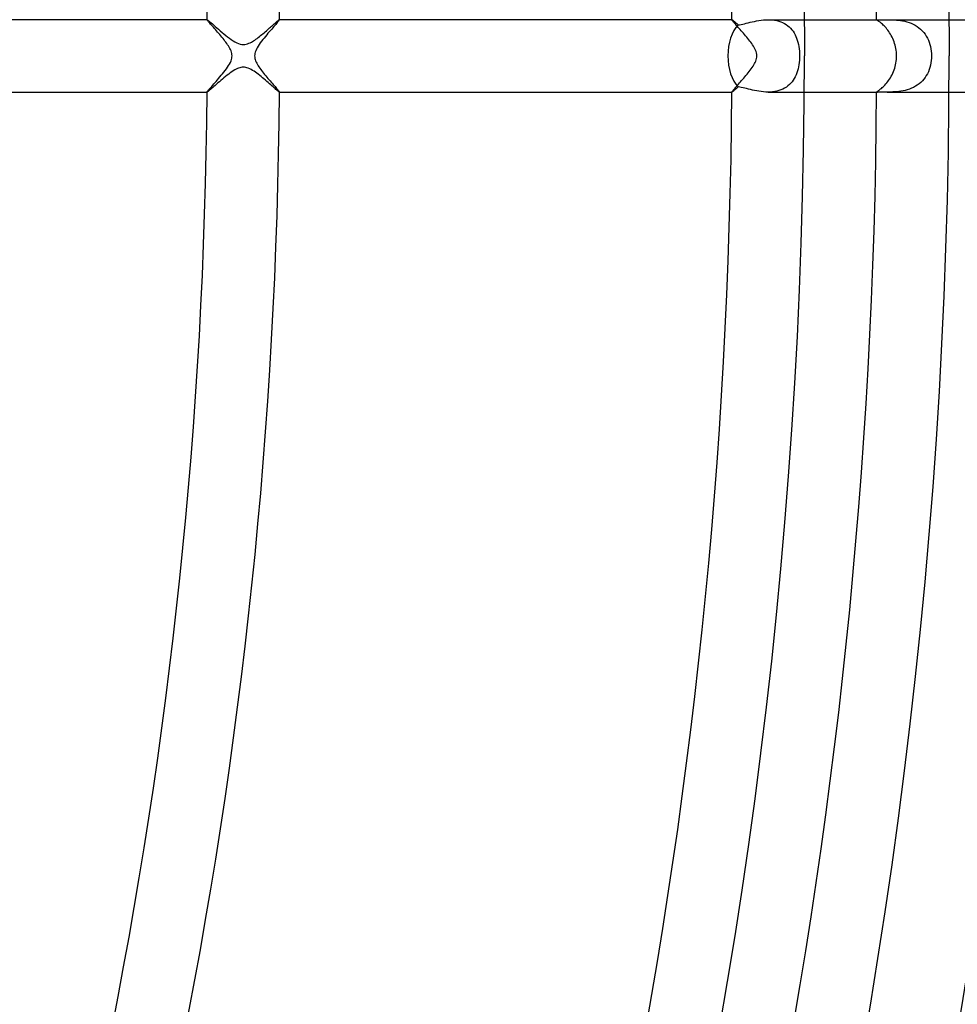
# Model space of a CAD drawing. Header units: millimetres. Extents: x -535 to 535, y -535 to 535.
# Tile 69 of 106: x 267 to 318, y -52 to 2. Entities that reach past the tile are written whole.
import ezdxf

# ---------------------------------------------------------------- set-up
doc = ezdxf.new("R2010")
doc.units = ezdxf.units.MM
doc.layers.add('HIDDEN', color=7, linetype='Continuous')
doc.layers.add('THICK', color=7, linetype='Continuous')

msp = doc.modelspace()

# ---------------------------------------------------------------- linework, layer by layer
at = {"layer": 'HIDDEN'}
for p, q in [((276.993, 1.999), (276.994, 2)), ((276.993, 1.998), (276.993, 1.999)), ((276.993, 1.999), (276.993, 1.999)), ((276.993, 1.997), (276.993, 1.998)), ((276.994, 2), (276.995, 2)), ((276.995, 2), (276.995, 2)), ((276.995, 2), (277.008, 1.995)), ((277.008, 1.995), (277.03, 1.98)), ((277.03, 1.98), (277.063, 1.955)), ((277.063, 1.955), (277.105, 1.92)), ((277.105, 1.92), (277.157, 1.876)), ((277.157, 1.876), (277.218, 1.824)), ((277.218, 1.824), (277.287, 1.765)), ((277.287, 1.765), (277.362, 1.699)), ((277.362, 1.699), (277.445, 1.627)), ((280.509, 1.594), (280.563, 1.642)), ((280.563, 1.642), (280.614, 1.687)), ((280.614, 1.687), (280.664, 1.731)), ((280.664, 1.731), (280.711, 1.773)), ((280.711, 1.773), (280.755, 1.812)), ((280.755, 1.812), (280.797, 1.848)), ((280.797, 1.848), (280.835, 1.881)), ((280.835, 1.881), (280.87, 1.91)), ((280.87, 1.91), (280.901, 1.937)), ((280.901, 1.937), (280.928, 1.959)), ((280.928, 1.959), (280.951, 1.976)), ((280.951, 1.976), (280.969, 1.989)), ((280.969, 1.989), (280.983, 1.997)), ((280.983, 1.997), (280.99, 2)), ((280.99, 2), (280.991, 2)), ((280.991, 2), (280.992, 2)), ((280.992, 2), (280.992, 1.999)), ((280.992, 1.999), (280.993, 1.999)), ((280.993, 1.999), (280.993, 1.998)), ((280.993, 1.998), (280.993, 1.997)), ((305.993, 1.997), (305.994, 1.998)), ((305.994, 1.999), (305.995, 2)), ((305.994, 1.998), (305.994, 1.999)), ((305.994, 1.999), (305.994, 1.999)), ((305.995, 2), (305.995, 2)), ((305.995, 2), (305.996, 2)), ((305.996, 2), (306.002, 1.998)), ((306.002, 1.998), (306.011, 1.993)), ((306.011, 1.993), (306.023, 1.985)), ((306.023, 1.985), (306.039, 1.974)), ((306.039, 1.974), (306.057, 1.96)), ((306.057, 1.96), (306.079, 1.942)), ((306.079, 1.942), (306.103, 1.922)), ((306.103, 1.922), (306.131, 1.899)), ((306.131, 1.899), (306.16, 1.874)), ((306.16, 1.874), (306.193, 1.846)), ((306.193, 1.846), (306.227, 1.817)), ((306.227, 1.817), (306.264, 1.785)), ((306.264, 1.785), (306.303, 1.751)), ((306.303, 1.751), (306.344, 1.715)), ((306.344, 1.716), (306.421, 1.725)), ((306.421, 1.725), (306.505, 1.74)), ((306.505, 1.74), (306.595, 1.758)), ((306.595, 1.758), (306.691, 1.78)), ((306.691, 1.78), (306.791, 1.804)), ((306.791, 1.804), (306.897, 1.83)), ((306.897, 1.83), (307.007, 1.857)), ((307.007, 1.857), (307.12, 1.883)), ((307.12, 1.883), (307.238, 1.909)), ((307.238, 1.909), (307.359, 1.934)), ((307.359, 1.934), (307.483, 1.955)), ((307.483, 1.955), (307.609, 1.974)), ((307.609, 1.974), (307.738, 1.988)), ((307.738, 1.988), (307.868, 1.997)), ((307.868, 1.997), (307.998, 2)), ((307.998, 2), (308.119, 1.997)), ((308, 2), (309.994, 2)), ((308.119, 1.997), (308.239, 1.988)), ((308.239, 1.988), (308.358, 1.973)), ((308.358, 1.973), (308.474, 1.95)), ((308.474, 1.95), (308.587, 1.921)), ((308.587, 1.921), (308.695, 1.885)), ((308.695, 1.885), (308.799, 1.841)), ((308.799, 1.841), (308.899, 1.79)), ((308.899, 1.79), (308.993, 1.733)), ((308.993, 1.733), (309.081, 1.669)), ((309.081, 1.669), (309.164, 1.6)), ((313.994, 2), (314.044, 2)), ((313.994, 1.993), (313.995, 1.995)), ((313.995, 1.995), (313.999, 1.997)), ((313.999, 1.997), (314.006, 1.999)), ((314.006, 1.999), (314.016, 2)), ((314.016, 2), (314.028, 2)), ((314.028, 2), (314.044, 2)), ((314.044, 2), (314.086, 2)), ((314.086, 2), (314.139, 1.999)), ((314.139, 1.999), (314.205, 1.999)), ((314.205, 1.999), (314.282, 1.999)), ((314.282, 1.999), (314.37, 1.999)), ((314.37, 1.999), (314.469, 2)), ((314.469, 2), (314.577, 2)), ((314.576, 2), (317.994, 2)), ((314.577, 2), (314.671, 2)), ((314.671, 2), (314.77, 1.998)), ((314.77, 1.998), (314.872, 1.995)), ((314.872, 1.995), (314.978, 1.99)), ((314.978, 1.99), (315.087, 1.982)), ((315.087, 1.982), (315.199, 1.971)), ((315.199, 1.971), (315.313, 1.956)), ((315.313, 1.956), (315.429, 1.936)), ((315.429, 1.936), (315.547, 1.911)), ((315.547, 1.911), (315.665, 1.88)), ((315.665, 1.88), (315.782, 1.843)), ((315.782, 1.843), (315.897, 1.8)), ((315.897, 1.8), (316.011, 1.749)), ((316.011, 1.749), (316.122, 1.69)), ((316.122, 1.69), (316.227, 1.624)), ((277.445, 1.627), (277.534, 1.549)), ((277.534, 1.549), (277.628, 1.468)), ((277.628, 1.468), (277.725, 1.384)), ((277.725, 1.384), (277.824, 1.299)), ((277.824, 1.299), (277.925, 1.215)), ((277.925, 1.215), (278.027, 1.132)), ((278.027, 1.132), (278.129, 1.051)), ((279.886, 1.067), (279.952, 1.119)), ((279.952, 1.119), (280.018, 1.173)), ((280.018, 1.173), (280.084, 1.227)), ((280.084, 1.227), (280.149, 1.282)), ((280.149, 1.282), (280.212, 1.336)), ((280.212, 1.336), (280.275, 1.389)), ((280.275, 1.389), (280.336, 1.442)), ((280.336, 1.442), (280.395, 1.494)), ((280.395, 1.494), (280.453, 1.545)), ((280.453, 1.545), (280.509, 1.594)), ((309.164, 1.6), (309.24, 1.524)), ((309.24, 1.524), (309.31, 1.443)), ((309.31, 1.443), (309.374, 1.358)), ((309.374, 1.358), (309.432, 1.267)), ((309.432, 1.267), (309.485, 1.172)), ((309.485, 1.172), (309.532, 1.073)), ((316.227, 1.624), (316.328, 1.552)), ((316.328, 1.552), (316.423, 1.472)), ((316.423, 1.472), (316.512, 1.385)), ((316.512, 1.385), (316.595, 1.293)), ((316.595, 1.293), (316.67, 1.194)), ((316.67, 1.194), (316.738, 1.091)), ((316.738, 1.091), (316.8, 0.982)), ((278.129, 1.051), (278.23, 0.974)), ((278.23, 0.974), (278.332, 0.901)), ((278.332, 0.901), (278.433, 0.833)), ((278.433, 0.833), (278.535, 0.771)), ((278.535, 0.771), (278.636, 0.718)), ((278.636, 0.718), (278.734, 0.676)), ((278.734, 0.676), (278.826, 0.647)), ((278.826, 0.647), (278.912, 0.63)), ((278.912, 0.63), (278.993, 0.625)), ((278.993, 0.625), (279.073, 0.629)), ((279.073, 0.629), (279.153, 0.642)), ((279.153, 0.642), (279.233, 0.665)), ((279.233, 0.665), (279.31, 0.694)), ((279.31, 0.694), (279.382, 0.727)), ((279.382, 0.727), (279.448, 0.763)), ((279.448, 0.763), (279.509, 0.798)), ((279.509, 0.798), (279.569, 0.836)), ((279.569, 0.836), (279.63, 0.877)), ((279.63, 0.877), (279.693, 0.921)), ((279.693, 0.921), (279.757, 0.967)), ((279.757, 0.967), (279.821, 1.016)), ((279.821, 1.016), (279.886, 1.067)), ((309.532, 1.073), (309.574, 0.971)), ((309.574, 0.971), (309.61, 0.864)), ((309.61, 0.864), (309.642, 0.752)), ((309.642, 0.752), (309.669, 0.636)), ((309.669, 0.636), (309.692, 0.515)), ((316.8, 0.982), (316.854, 0.869)), ((316.854, 0.869), (316.9, 0.753)), ((316.9, 0.753), (316.94, 0.633)), ((316.94, 0.633), (316.972, 0.51)), ((309.692, 0.515), (309.709, 0.39)), ((309.709, 0.39), (309.722, 0.261)), ((309.722, 0.261), (309.73, 0.131)), ((309.73, 0.131), (309.732, 0)), ((309.732, 0), (309.73, -0.123)), ((316.972, 0.51), (316.997, 0.385)), ((316.997, 0.385), (317.015, 0.257)), ((317.015, 0.257), (317.026, 0.129)), ((317.026, 0.129), (317.029, 0)), ((317.029, 0), (317.026, -0.13)), ((309.696, -0.487), (309.676, -0.605)), ((309.712, -0.367), (309.696, -0.487)), ((309.724, -0.245), (309.712, -0.367)), ((309.73, -0.123), (309.724, -0.245)), ((316.971, -0.515), (316.938, -0.639)), ((316.996, -0.388), (316.971, -0.515)), ((317.015, -0.259), (316.996, -0.388)), ((317.026, -0.13), (317.015, -0.259)), ((278.106, -1.069), (278.018, -1.139)), ((278.193, -1.002), (278.106, -1.069)), ((278.278, -0.939), (278.193, -1.002)), ((278.362, -0.88), (278.278, -0.939)), ((278.443, -0.827), (278.362, -0.88)), ((278.522, -0.778), (278.443, -0.827)), ((278.597, -0.737), (278.522, -0.778)), ((278.668, -0.703), (278.597, -0.737)), ((278.737, -0.675), (278.668, -0.703)), ((278.802, -0.653), (278.737, -0.675)), ((278.867, -0.638), (278.802, -0.653)), ((278.931, -0.628), (278.867, -0.638)), ((278.996, -0.625), (278.931, -0.628)), ((279.061, -0.627), (278.996, -0.625)), ((279.129, -0.637), (279.061, -0.627)), ((279.2, -0.654), (279.129, -0.637)), ((279.274, -0.679), (279.2, -0.654)), ((279.352, -0.713), (279.274, -0.679)), ((279.431, -0.753), (279.352, -0.713)), ((279.51, -0.799), (279.431, -0.753)), ((279.589, -0.849), (279.51, -0.799)), ((279.668, -0.903), (279.589, -0.849)), ((279.746, -0.959), (279.668, -0.903)), ((279.825, -1.019), (279.746, -0.959)), ((279.904, -1.08), (279.825, -1.019)), ((279.983, -1.144), (279.904, -1.08)), ((309.543, -1.048), (309.497, -1.149)), ((309.584, -0.942), (309.543, -1.048)), ((309.62, -0.833), (309.584, -0.942)), ((309.65, -0.721), (309.62, -0.833)), ((309.676, -0.605), (309.65, -0.721)), ((316.798, -0.985), (316.738, -1.091)), ((316.851, -0.874), (316.798, -0.985)), ((316.898, -0.759), (316.851, -0.874)), ((316.938, -0.639), (316.898, -0.759)), ((277.443, -1.628), (277.372, -1.69)), ((277.517, -1.564), (277.443, -1.628)), ((277.594, -1.497), (277.517, -1.564)), ((277.674, -1.427), (277.594, -1.497)), ((277.758, -1.356), (277.674, -1.427)), ((277.843, -1.284), (277.758, -1.356)), ((277.93, -1.211), (277.843, -1.284)), ((278.018, -1.139), (277.93, -1.211)), ((280.062, -1.209), (279.983, -1.144)), ((280.141, -1.275), (280.062, -1.209)), ((280.219, -1.341), (280.141, -1.275)), ((280.295, -1.408), (280.219, -1.341)), ((280.371, -1.473), (280.295, -1.408)), ((280.444, -1.537), (280.371, -1.473)), ((280.513, -1.598), (280.444, -1.537)), ((280.58, -1.657), (280.513, -1.598)), ((309.176, -1.588), (309.093, -1.66)), ((309.253, -1.51), (309.176, -1.588)), ((309.323, -1.427), (309.253, -1.51)), ((309.387, -1.339), (309.323, -1.427)), ((309.445, -1.246), (309.387, -1.339)), ((309.497, -1.149), (309.445, -1.246)), ((316.242, -1.615), (316.138, -1.68)), ((316.341, -1.542), (316.242, -1.615)), ((316.433, -1.463), (316.341, -1.542)), ((316.519, -1.378), (316.433, -1.463)), ((316.599, -1.288), (316.519, -1.378)), ((316.672, -1.192), (316.599, -1.288)), ((316.738, -1.091), (316.672, -1.192)), ((276.993, -1.998), (276.993, -1.997)), ((276.993, -1.999), (276.993, -1.998)), ((276.994, -2), (276.993, -1.999)), ((276.993, -1.999), (276.993, -1.999)), ((276.995, -2), (276.994, -2)), ((277.007, -1.995), (276.995, -2)), ((276.995, -2), (276.995, -2)), ((277.027, -1.982), (277.007, -1.995)), ((277.056, -1.96), (277.027, -1.982)), ((277.093, -1.93), (277.056, -1.96)), ((277.138, -1.893), (277.093, -1.93)), ((277.188, -1.85), (277.138, -1.893)), ((277.245, -1.801), (277.188, -1.85)), ((277.306, -1.748), (277.245, -1.801)), ((277.372, -1.69), (277.306, -1.748)), ((280.642, -1.712), (280.58, -1.657)), ((280.7, -1.763), (280.642, -1.712)), ((280.754, -1.81), (280.7, -1.763)), ((280.803, -1.853), (280.754, -1.81)), ((280.847, -1.891), (280.803, -1.853)), ((280.886, -1.924), (280.847, -1.891)), ((280.919, -1.951), (280.886, -1.924)), ((280.946, -1.972), (280.919, -1.951)), ((280.967, -1.988), (280.946, -1.972)), ((280.982, -1.997), (280.967, -1.988)), ((280.99, -2), (280.982, -1.997)), ((280.991, -2), (280.99, -2)), ((280.992, -2), (280.991, -2)), ((280.993, -1.999), (280.992, -1.999)), ((280.992, -1.999), (280.992, -2)), ((280.993, -1.997), (280.993, -1.998)), ((280.993, -1.998), (280.993, -1.999)), ((305.994, -1.998), (305.993, -1.997)), ((305.994, -1.999), (305.994, -1.998)), ((305.995, -2), (305.994, -1.999)), ((305.994, -1.999), (305.994, -1.999)), ((305.996, -2), (305.995, -2)), ((305.995, -2), (305.995, -2)), ((306.002, -1.998), (305.996, -2)), ((306.011, -1.993), (306.002, -1.998)), ((306.023, -1.985), (306.011, -1.993)), ((306.038, -1.974), (306.023, -1.985)), ((306.057, -1.96), (306.038, -1.974)), ((306.079, -1.942), (306.057, -1.96)), ((306.103, -1.922), (306.079, -1.942)), ((306.131, -1.899), (306.103, -1.922)), ((306.16, -1.874), (306.131, -1.899)), ((306.193, -1.847), (306.16, -1.874)), ((306.227, -1.817), (306.193, -1.847)), ((306.264, -1.785), (306.227, -1.817)), ((306.303, -1.751), (306.264, -1.785)), ((306.344, -1.715), (306.303, -1.751)), ((306.428, -1.726), (306.344, -1.715)), ((306.517, -1.742), (306.428, -1.726)), ((306.611, -1.762), (306.517, -1.742)), ((306.709, -1.784), (306.611, -1.762)), ((306.81, -1.809), (306.709, -1.784)), ((306.914, -1.834), (306.81, -1.809)), ((307.023, -1.861), (306.914, -1.834)), ((307.135, -1.887), (307.023, -1.861)), ((307.251, -1.912), (307.135, -1.887)), ((307.37, -1.936), (307.251, -1.912)), ((307.492, -1.957), (307.37, -1.936)), ((307.616, -1.974), (307.492, -1.957)), ((307.742, -1.988), (307.616, -1.974)), ((307.869, -1.997), (307.742, -1.988)), ((307.997, -2), (307.869, -1.997)), ((308.12, -1.997), (307.997, -2)), ((307.999, -2), (309.995, -2)), ((308.242, -1.988), (308.12, -1.997)), ((308.362, -1.972), (308.242, -1.988)), ((308.479, -1.949), (308.362, -1.972)), ((308.594, -1.919), (308.479, -1.949)), ((308.705, -1.881), (308.594, -1.919)), ((308.81, -1.836), (308.705, -1.881)), ((308.91, -1.784), (308.81, -1.836)), ((309.005, -1.725), (308.91, -1.784)), ((309.093, -1.66), (309.005, -1.725)), ((313.995, -1.995), (313.994, -1.993)), ((313.994, -2), (314.045, -2)), ((313.999, -1.997), (313.995, -1.995)), ((314.006, -1.999), (313.999, -1.997)), ((314.016, -2), (314.006, -1.999)), ((314.029, -2), (314.016, -2)), ((314.044, -2), (314.029, -2)), ((314.085, -2), (314.044, -2)), ((314.138, -1.999), (314.085, -2)), ((314.204, -1.999), (314.138, -1.999)), ((314.282, -1.999), (314.204, -1.999)), ((314.37, -1.999), (314.282, -1.999)), ((314.468, -2), (314.37, -1.999)), ((314.576, -2), (314.468, -2)), ((314.674, -2), (314.576, -2)), ((314.577, -2), (317.994, -2)), ((314.776, -1.998), (314.674, -2)), ((314.882, -1.995), (314.776, -1.998)), ((314.991, -1.989), (314.882, -1.995)), ((315.103, -1.981), (314.991, -1.989)), ((315.218, -1.969), (315.103, -1.981)), ((315.334, -1.953), (315.218, -1.969)), ((315.451, -1.932), (315.334, -1.953)), ((315.569, -1.906), (315.451, -1.932)), ((315.687, -1.874), (315.569, -1.906)), ((315.805, -1.835), (315.687, -1.874)), ((315.919, -1.79), (315.805, -1.835)), ((316.031, -1.739), (315.919, -1.79)), ((316.138, -1.68), (316.031, -1.739))]:
    msp.add_line(p, q, dxfattribs=at)
for start_param, end_param in [(-2.601482, -1.570796), (-1.570796, -0.54011)]:
    msp.add_ellipse((306.951, 0), major_axis=(0, -2), ratio=0.59016, start_param=start_param, end_param=end_param, dxfattribs=at)
at = {"layer": 'THICK'}
for p, q in [((317.977, 3.857), (318, 0)), ((309.977, 3.76), (310, 0)), ((276.995, 2), (249.99, 2)), ((276.996, 1.988), (276.993, 1.997)), ((277.007, 1.971), (276.996, 1.988)), ((277.024, 1.948), (277.007, 1.971)), ((277.048, 1.919), (277.024, 1.948)), ((277.076, 1.885), (277.048, 1.919)), ((277.111, 1.844), (277.076, 1.885)), ((277.149, 1.8), (277.111, 1.844)), ((277.193, 1.75), (277.149, 1.8)), ((277.239, 1.697), (277.193, 1.75)), ((277.289, 1.64), (277.239, 1.697)), ((277.342, 1.58), (277.289, 1.64)), ((280.74, 1.685), (280.686, 1.623)), ((280.79, 1.743), (280.74, 1.685)), ((280.836, 1.796), (280.79, 1.743)), ((280.876, 1.843), (280.836, 1.796)), ((280.911, 1.885), (280.876, 1.843)), ((280.94, 1.921), (280.911, 1.885)), ((280.963, 1.95), (280.94, 1.921)), ((280.98, 1.972), (280.963, 1.95)), ((280.99, 1.988), (280.98, 1.972)), ((305.996, 2), (280.99, 2)), ((280.993, 1.997), (280.99, 1.988)), ((305.996, 1.989), (305.993, 1.997)), ((306.005, 1.976), (305.996, 1.989)), ((306.019, 1.956), (306.005, 1.976)), ((306.038, 1.931), (306.019, 1.956)), ((306.063, 1.902), (306.038, 1.931)), ((306.092, 1.867), (306.063, 1.902)), ((306.125, 1.828), (306.092, 1.867)), ((306.163, 1.785), (306.125, 1.828)), ((306.204, 1.738), (306.163, 1.785)), ((306.249, 1.687), (306.204, 1.738)), ((306.297, 1.633), (306.249, 1.687)), ((306.347, 1.576), (306.297, 1.633)), ((309.994, 2), (313.994, 2)), ((313.996, 1.988), (313.994, 1.993)), ((314.004, 1.981), (313.996, 1.988)), ((314.016, 1.972), (314.004, 1.981)), ((314.033, 1.96), (314.016, 1.972)), ((314.054, 1.946), (314.033, 1.96)), ((314.08, 1.929), (314.054, 1.946)), ((314.11, 1.908), (314.08, 1.929)), ((314.144, 1.884), (314.11, 1.908)), ((314.182, 1.856), (314.144, 1.884)), ((314.223, 1.824), (314.182, 1.856)), ((314.266, 1.788), (314.223, 1.824)), ((314.312, 1.747), (314.266, 1.788)), ((314.361, 1.702), (314.312, 1.747)), ((314.41, 1.653), (314.361, 1.702)), ((314.461, 1.6), (314.41, 1.653)), ((317.994, 2), (322.994, 2)), ((277.398, 1.517), (277.342, 1.58)), ((277.456, 1.452), (277.398, 1.517)), ((277.515, 1.384), (277.456, 1.452)), ((277.576, 1.314), (277.515, 1.384)), ((277.637, 1.244), (277.576, 1.314)), ((277.698, 1.173), (277.637, 1.244)), ((277.758, 1.101), (277.698, 1.173)), ((277.818, 1.03), (277.758, 1.101)), ((280.29, 1.164), (280.217, 1.077)), ((280.362, 1.249), (280.29, 1.164)), ((280.432, 1.331), (280.362, 1.249)), ((280.5, 1.41), (280.432, 1.331)), ((280.565, 1.485), (280.5, 1.41)), ((280.627, 1.556), (280.565, 1.485)), ((280.686, 1.623), (280.627, 1.556)), ((306.4, 1.516), (306.347, 1.576)), ((306.455, 1.453), (306.4, 1.516)), ((306.512, 1.388), (306.455, 1.453)), ((306.571, 1.32), (306.512, 1.388)), ((306.631, 1.251), (306.571, 1.32)), ((306.692, 1.18), (306.631, 1.251)), ((306.753, 1.108), (306.692, 1.18)), ((306.813, 1.035), (306.753, 1.108)), ((314.512, 1.543), (314.461, 1.6)), ((314.563, 1.481), (314.512, 1.543)), ((314.613, 1.416), (314.563, 1.481)), ((314.663, 1.347), (314.613, 1.416)), ((314.712, 1.275), (314.663, 1.347)), ((314.759, 1.2), (314.712, 1.275)), ((314.803, 1.121), (314.759, 1.2)), ((314.846, 1.041), (314.803, 1.121)), ((277.876, 0.959), (277.818, 1.03)), ((277.932, 0.888), (277.876, 0.959)), ((277.986, 0.819), (277.932, 0.888)), ((278.038, 0.75), (277.986, 0.819)), ((278.087, 0.683), (278.038, 0.75)), ((278.133, 0.616), (278.087, 0.683)), ((278.178, 0.548), (278.133, 0.616)), ((278.219, 0.48), (278.178, 0.548)), ((279.874, 0.629), (279.816, 0.541)), ((279.936, 0.718), (279.874, 0.629)), ((280.002, 0.808), (279.936, 0.718)), ((280.072, 0.898), (280.002, 0.808)), ((280.144, 0.987), (280.072, 0.898)), ((280.217, 1.077), (280.144, 0.987)), ((306.872, 0.963), (306.813, 1.035)), ((306.93, 0.891), (306.872, 0.963)), ((306.985, 0.82), (306.93, 0.891)), ((307.039, 0.75), (306.985, 0.82)), ((307.089, 0.68), (307.039, 0.75)), ((307.136, 0.612), (307.089, 0.68)), ((307.181, 0.544), (307.136, 0.612)), ((314.886, 0.957), (314.846, 1.041)), ((314.923, 0.871), (314.886, 0.957)), ((314.957, 0.783), (314.923, 0.871)), ((314.988, 0.693), (314.957, 0.783)), ((315.015, 0.6), (314.988, 0.693)), ((315.039, 0.505), (315.015, 0.6)), ((278.257, 0.412), (278.219, 0.48)), ((278.291, 0.344), (278.257, 0.412)), ((278.32, 0.276), (278.291, 0.344)), ((278.343, 0.208), (278.32, 0.276)), ((278.361, 0.139), (278.343, 0.208)), ((278.372, 0.07), (278.361, 0.139)), ((278.375, 0), (278.372, 0.07)), ((278.372, -0.068), (278.375, 0)), ((279.628, 0.069), (279.625, 0)), ((279.625, 0), (279.628, -0.069)), ((279.639, 0.138), (279.628, 0.069)), ((279.657, 0.21), (279.639, 0.138)), ((279.684, 0.287), (279.657, 0.21)), ((279.72, 0.369), (279.684, 0.287)), ((279.765, 0.454), (279.72, 0.369)), ((279.816, 0.541), (279.765, 0.454)), ((307.224, 0.472), (307.181, 0.544)), ((307.265, 0.398), (307.224, 0.472)), ((307.301, 0.322), (307.265, 0.398)), ((307.332, 0.244), (307.301, 0.322)), ((307.355, 0.164), (307.332, 0.244)), ((307.37, 0.083), (307.355, 0.164)), ((307.375, 0), (307.37, 0.083)), ((307.371, -0.074), (307.375, 0)), ((315.059, 0.408), (315.039, 0.505)), ((315.075, 0.308), (315.059, 0.408)), ((315.087, 0.207), (315.075, 0.308)), ((315.094, 0.104), (315.087, 0.207)), ((315.097, 0), (315.094, 0.104)), ((315.095, -0.1), (315.097, 0)), ((278.128, -0.624), (278.186, -0.536)), ((278.186, -0.536), (278.237, -0.449)), ((278.237, -0.449), (278.282, -0.364)), ((278.282, -0.364), (278.318, -0.282)), ((278.318, -0.282), (278.344, -0.206)), ((278.344, -0.206), (278.362, -0.135)), ((278.362, -0.135), (278.372, -0.068)), ((279.628, -0.069), (279.639, -0.138)), ((279.639, -0.138), (279.656, -0.206)), ((279.656, -0.206), (279.679, -0.274)), ((279.679, -0.274), (279.708, -0.342)), ((279.708, -0.342), (279.741, -0.41)), ((279.741, -0.41), (279.778, -0.478)), ((279.778, -0.478), (279.819, -0.546)), ((307.162, -0.573), (307.207, -0.501)), ((307.207, -0.501), (307.248, -0.429)), ((307.248, -0.429), (307.284, -0.359)), ((307.284, -0.359), (307.314, -0.29)), ((307.314, -0.29), (307.34, -0.22)), ((307.34, -0.22), (307.359, -0.148)), ((307.359, -0.148), (307.371, -0.074)), ((315.018, -0.592), (315.042, -0.495)), ((315.042, -0.495), (315.061, -0.398)), ((315.061, -0.398), (315.077, -0.299)), ((315.077, -0.299), (315.088, -0.2)), ((315.088, -0.2), (315.095, -0.1)), ((277.708, -1.161), (277.782, -1.072)), ((277.782, -1.072), (277.856, -0.983)), ((277.856, -0.983), (277.929, -0.893)), ((277.929, -0.893), (277.999, -0.803)), ((277.999, -0.803), (278.066, -0.713)), ((278.066, -0.713), (278.128, -0.624)), ((279.819, -0.546), (279.863, -0.613)), ((279.863, -0.613), (279.909, -0.68)), ((279.909, -0.68), (279.958, -0.747)), ((279.958, -0.747), (280.009, -0.816)), ((280.009, -0.816), (280.063, -0.886)), ((280.063, -0.886), (280.119, -0.956)), ((280.119, -0.956), (280.176, -1.027)), ((280.176, -1.027), (280.235, -1.099)), ((306.71, -1.159), (306.771, -1.086)), ((306.771, -1.086), (306.831, -1.014)), ((306.831, -1.014), (306.891, -0.94)), ((306.891, -0.94), (306.95, -0.866)), ((306.95, -0.866), (307.007, -0.792)), ((307.007, -0.792), (307.061, -0.719)), ((307.061, -0.719), (307.114, -0.645)), ((307.114, -0.645), (307.162, -0.573)), ((314.801, -1.127), (314.844, -1.044)), ((314.844, -1.044), (314.886, -0.958)), ((314.886, -0.958), (314.924, -0.87)), ((314.924, -0.87), (314.959, -0.779)), ((314.959, -0.779), (314.99, -0.686)), ((314.99, -0.686), (315.018, -0.592)), ((277.251, -1.684), (277.307, -1.621)), ((277.307, -1.621), (277.366, -1.553)), ((277.366, -1.553), (277.429, -1.482)), ((277.429, -1.482), (277.496, -1.407)), ((277.496, -1.407), (277.564, -1.328)), ((277.564, -1.328), (277.635, -1.246)), ((277.635, -1.246), (277.708, -1.161)), ((280.235, -1.099), (280.295, -1.17)), ((280.295, -1.17), (280.356, -1.242)), ((280.356, -1.242), (280.416, -1.312)), ((280.416, -1.312), (280.476, -1.382)), ((280.476, -1.382), (280.535, -1.45)), ((280.535, -1.45), (280.593, -1.516)), ((280.593, -1.516), (280.648, -1.579)), ((280.648, -1.579), (280.7, -1.639)), ((306.26, -1.675), (306.309, -1.619)), ((306.309, -1.619), (306.361, -1.559)), ((306.361, -1.559), (306.416, -1.497)), ((306.416, -1.497), (306.473, -1.433)), ((306.473, -1.433), (306.531, -1.367)), ((306.531, -1.367), (306.59, -1.299)), ((306.59, -1.299), (306.65, -1.229)), ((306.65, -1.229), (306.71, -1.159)), ((314.401, -1.662), (314.452, -1.61)), ((314.452, -1.61), (314.503, -1.553)), ((314.503, -1.553), (314.555, -1.491)), ((314.555, -1.491), (314.606, -1.425)), ((314.606, -1.425), (314.657, -1.356)), ((314.657, -1.356), (314.707, -1.283)), ((314.707, -1.283), (314.755, -1.206)), ((314.755, -1.206), (314.801, -1.127)), ((249.99, -2), (276.995, -2)), ((276.993, -1.997), (276.996, -1.988)), ((276.996, -1.988), (277.007, -1.972)), ((277.007, -1.972), (277.023, -1.95)), ((277.023, -1.95), (277.047, -1.92)), ((277.047, -1.92), (277.077, -1.884)), ((277.077, -1.884), (277.112, -1.842)), ((277.112, -1.842), (277.154, -1.795)), ((277.154, -1.795), (277.2, -1.742)), ((277.2, -1.742), (277.251, -1.684)), ((280.7, -1.639), (280.75, -1.696)), ((280.75, -1.696), (280.796, -1.75)), ((280.796, -1.75), (280.839, -1.799)), ((280.839, -1.799), (280.877, -1.844)), ((280.877, -1.844), (280.911, -1.884)), ((280.911, -1.884), (280.939, -1.919)), ((280.939, -1.919), (280.962, -1.948)), ((280.962, -1.948), (280.979, -1.971)), ((280.979, -1.971), (280.989, -1.988)), ((280.989, -1.988), (280.993, -1.997)), ((280.99, -2), (305.996, -2)), ((305.993, -1.997), (305.997, -1.989)), ((305.997, -1.989), (306.006, -1.975)), ((306.006, -1.975), (306.02, -1.954)), ((306.02, -1.954), (306.04, -1.929)), ((306.04, -1.929), (306.066, -1.898)), ((306.066, -1.898), (306.096, -1.862)), ((306.096, -1.862), (306.131, -1.821)), ((306.131, -1.821), (306.17, -1.776)), ((306.17, -1.776), (306.213, -1.727)), ((306.213, -1.727), (306.26, -1.675)), ((309.995, -2), (313.994, -2)), ((313.994, -1.993), (313.996, -1.988)), ((313.996, -1.988), (314.003, -1.981)), ((314.003, -1.981), (314.015, -1.973)), ((314.015, -1.973), (314.031, -1.962)), ((314.031, -1.962), (314.051, -1.948)), ((314.051, -1.948), (314.076, -1.932)), ((314.076, -1.932), (314.105, -1.912)), ((314.105, -1.912), (314.138, -1.889)), ((314.138, -1.889), (314.175, -1.861)), ((314.175, -1.861), (314.215, -1.83)), ((314.215, -1.83), (314.258, -1.794)), ((314.258, -1.794), (314.304, -1.755)), ((314.304, -1.755), (314.352, -1.711)), ((314.352, -1.711), (314.401, -1.662)), ((317.994, -2), (322.994, -2))]:
    msp.add_line(p, q, dxfattribs=at)
for radius, start, end in [(440, 0.26041, 44.73958), (431, 0.26585, 44.73414), (422, 0.27152, 44.72847), (395, 0.29009, 44.7099), (386, 0.29685, 44.70314), (377, 0.30395, 44.69604), (368, 0.3114, 44.68859), (359, 0.31919, 44.6808), (350, 0.32739, 44.6726), (341, 0.33547, 44.66452), (332, 0.34515, 44.65484), (323, 0.35455, 44.6455), (314, 0.3636, 44.63639), (306, 0.37403, 44.62596), (281, 0.40732, 44.59273), (277, 0.41316, 44.58683), (471, 179.99998, 0), (462, 179.99998, 0), (453, 179.99998, 0), (444, 179.99998, 0), (435, 179.99998, 0), (426, 179.99998, 0), (417, 179.99998, 0), (408, 179.99998, 0), (399, 179.99998, 0), (390, 179.99998, 0), (381, 179.99998, 0), (372, 179.99998, 0), (363, 179.99998, 0), (354, 179.99998, 0), (345, 179.99998, 0), (336, 179.99998, 0), (327, 179.99998, 0), (318, 179.99998, 0), (310, 179.99998, 0), (277, 315.41317, 359.58684), (281, 315.40727, 359.59268), (306, 315.37404, 359.62597), (314, 315.36361, 359.6364), (323, 315.3545, 359.64545), (332, 315.34516, 359.65485), (341, 315.33548, 359.66453), (350, 315.3274, 359.67261), (359, 315.3192, 359.68081), (368, 315.31141, 359.6886), (377, 315.30396, 359.69605), (386, 315.29686, 359.70315), (395, 315.2901, 359.70991), (404, 315.28362, 359.71633), (413, 315.27744, 359.72252), (422, 315.27153, 359.72848), (431, 315.26586, 359.73415), (440, 315.26042, 359.73959)]:
    msp.add_arc((0, 0), radius, start, end, dxfattribs=at)

doc.saveas('drawing.dxf')
